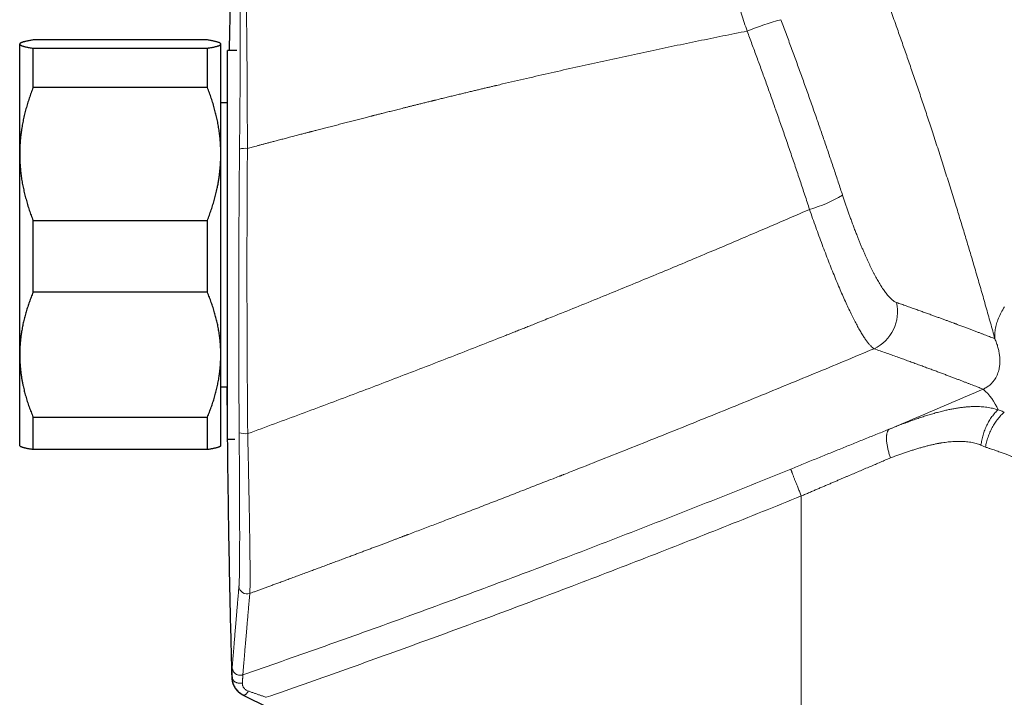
# Model space of a CAD drawing. Header units: millimetres. Extents: x 8 to 932, y 12 to 523.
# Tile 49 of 53: x 660 to 734, y 438 to 489. Entities that reach past the tile are written whole.
import ezdxf

# ---------------------------------------------------------------- set-up
doc = ezdxf.new("R2010")
doc.units = ezdxf.units.MM

msp = doc.modelspace()

# ---------------------------------------------------------------- linework, layer by layer
at = {"color": 7, "linetype": 'Continuous', "lineweight": 30}
for p, q in [((660.248, 486.938), (660.225, 486.915)), ((660.225, 486.892), (660.225, 486.915)), ((660.225, 478.688), (660.225, 486.892)), ((674.225, 487.199), (661.225, 487.199)), ((675.225, 486.915), (675.202, 486.938)), ((675.225, 486.892), (675.225, 486.915)), ((675.225, 478.688), (675.225, 486.892)), ((661.225, 483.656), (661.225, 486.585)), ((661.225, 486.585), (674.225, 486.585)), ((674.225, 483.656), (674.225, 486.585)), ((676.408, 486.415), (675.725, 486.415)), ((676.408, 486.415), (675.725, 486.415)), ((675.725, 463.984), (675.725, 486.415)), ((674.225, 483.656), (661.225, 483.656)), ((675.725, 482.515), (675.225, 482.515)), ((660.225, 463.711), (660.225, 478.688)), ((675.225, 463.711), (675.225, 478.688)), ((661.225, 468.372), (661.225, 473.72)), ((661.225, 473.72), (674.225, 473.72)), ((674.225, 468.372), (674.225, 473.72)), ((674.225, 468.372), (661.225, 468.372)), ((660.225, 456.915), (660.225, 463.711)), ((675.225, 456.915), (675.225, 463.711)), ((675.725, 457.415), (675.725, 463.984)), ((675.225, 461.315), (675.725, 461.315)), ((661.225, 459.049), (674.225, 459.049)), ((661.225, 456.631), (661.225, 459.049)), ((674.225, 456.631), (674.225, 459.049)), ((660.225, 456.915), (660.248, 456.892)), ((675.202, 456.892), (675.225, 456.915)), ((675.725, 457.415), (676.272, 457.415)), ((675.725, 457.415), (676.272, 457.415)), ((674.225, 456.631), (661.225, 456.631)), ((676.883, 438.319), (687.096, 433.293))]:
    msp.add_line(p, q, dxfattribs=at)
at = {"color": 252, "linetype": 'Continuous', "lineweight": 0}
for p, q in [((732.257, 456.82), (731.922, 456.969)), ((718.52, 453.171), (718.52, 428.804)), ((676.087, 439.608), (676.077, 439.612)), ((676.913, 438.308), (676.921, 438.305)), ((676.922, 438.305), (676.913, 438.308))]:
    msp.add_line(p, q, dxfattribs=at)
at = {"color": 252, "linetype": 'Continuous', "lineweight": 0, "flags": 128}
for points in [[(732.957, 464.906), (732.951, 465.003), (732.949, 465.101), (732.95, 465.2), (732.954, 465.299), (732.962, 465.4), (732.973, 465.5), (732.987, 465.602), (733.005, 465.704), (733.027, 465.806), (733.051, 465.91), (733.08, 466.013), (733.111, 466.118), (733.146, 466.222), (733.184, 466.327), (733.226, 466.433), (733.271, 466.539), (733.319, 466.645), (733.371, 466.752), (733.426, 466.858), (733.484, 466.966), (733.545, 467.073), (733.61, 467.181), (733.678, 467.288)], [(676.087, 439.608), (676.09, 439.575), (676.097, 439.541), (676.107, 439.509), (676.12, 439.477), (676.138, 439.445), (676.158, 439.415), (676.182, 439.387), (676.209, 439.359), (676.239, 439.334), (676.271, 439.31), (676.307, 439.288), (676.344, 439.268), (676.384, 439.25), (676.425, 439.235), (676.468, 439.222), (676.513, 439.211), (676.558, 439.203), (676.604, 439.198), (676.651, 439.195), (676.698, 439.195), (676.745, 439.197), (676.791, 439.202), (676.837, 439.21)], [(677.275, 438.614), (677.252, 438.577), (677.229, 438.542), (677.205, 438.508), (677.181, 438.477), (677.157, 438.447), (677.134, 438.42), (677.11, 438.395), (677.087, 438.373), (677.065, 438.354), (677.043, 438.337), (677.023, 438.323), (677.003, 438.313), (676.984, 438.305), (676.966, 438.3), (676.95, 438.299), (676.935, 438.3), (676.921, 438.305)]]:
    msp.add_lwpolyline(points, dxfattribs=at)
at = {"color": 252, "linetype": 'Continuous', "lineweight": 0}
for centre, radius, start, end in [((724.466, 462.515), 27.241, 105.91802, 111.50483), ((677.055, 477.597), 1.52, 84.17358, 106.57842), ((716.266, 484.62), 10.464, 285.91203, 300.63267), ((722.644, 466.922), 3.055, 295.17358, 12.9868), ((729.225, 457.895), 4.325, 23.22878, 48.67963), ((677.063, 459.43), 1.612, 253.141, 276.04622), ((677.181, 446.463), 0.6, 181.83312, 289.97814)]:
    msp.add_arc(centre, radius, start, end, dxfattribs=at)
for points, knots in [([(732.957, 464.906), (732.903, 465.103), (732.794, 465.496), (732.628, 466.092), (732.459, 466.691), (732.289, 467.294), (732.117, 467.897), (731.944, 468.5), (731.769, 469.103), (731.593, 469.71), (731.421, 470.298), (731.253, 470.868), (731.089, 471.419), (730.924, 471.972), (730.757, 472.528), (730.588, 473.087), (730.418, 473.649), (730.245, 474.214), (730.063, 474.806), (729.87, 475.426), (729.668, 476.074), (729.465, 476.722), (729.259, 477.371), (729.054, 478.017), (728.847, 478.66), (728.641, 479.3), (728.433, 479.94), (728.231, 480.555), (728.036, 481.146), (727.848, 481.714), (727.659, 482.281), (727.469, 482.847), (727.278, 483.413), (727.086, 483.978), (726.894, 484.543), (726.704, 485.096), (726.517, 485.636), (726.334, 486.164), (726.15, 486.691), (725.966, 487.216), (725.781, 487.74), (725.584, 488.294), (725.376, 488.877), (725.157, 489.49), (724.937, 490.097), (724.726, 490.677), (724.524, 491.23), (724.33, 491.758), (724.136, 492.283), (723.942, 492.805), (723.748, 493.324), (723.555, 493.839), (723.362, 494.351), (723.16, 494.883), (722.95, 495.432), (722.733, 495.998), (722.517, 496.558), (722.302, 497.111), (722.09, 497.655), (721.88, 498.189), (721.673, 498.713), (721.467, 499.232), (721.261, 499.748), (721.055, 500.261), (720.851, 500.768), (720.648, 501.266), (720.449, 501.756), (720.251, 502.238), (720.057, 502.712), (719.929, 503.02), (719.865, 503.175)], [0, 0, 0, 0, 0.015763, 0.031485, 0.047172, 0.062829, 0.078462, 0.093797, 0.10912, 0.124435, 0.139749, 0.153425, 0.167108, 0.180801, 0.194509, 0.208234, 0.221982, 0.235756, 0.249559, 0.265242, 0.280911, 0.296572, 0.312232, 0.327895, 0.343288, 0.358696, 0.374124, 0.389471, 0.403166, 0.41686, 0.430557, 0.444261, 0.457976, 0.471706, 0.485455, 0.499227, 0.5122, 0.525181, 0.538175, 0.551184, 0.564213, 0.577265, 0.592682, 0.608142, 0.62365, 0.638988, 0.652682, 0.666383, 0.680095, 0.693823, 0.707569, 0.72134, 0.735138, 0.748967, 0.764673, 0.780368, 0.79606, 0.811753, 0.827454, 0.842889, 0.858342, 0.87382, 0.88936, 0.905194, 0.921009, 0.936809, 0.952603, 0.968395, 0.984192, 1, 1, 1, 1]), ([(714.48, 487.86), (714.409, 488.073), (714.266, 488.498), (714.057, 489.131), (713.855, 489.756), (713.66, 490.371), (713.472, 490.972), (713.293, 491.558), (713.12, 492.136), (712.953, 492.707), (712.792, 493.271), (712.64, 493.821), (712.497, 494.352), (712.363, 494.865), (712.24, 495.356), (712.129, 495.82), (712.029, 496.258), (711.94, 496.674), (711.86, 497.072), (711.803, 497.381), (711.764, 497.611), (711.738, 497.77), (711.714, 497.924), (711.693, 498.073), (711.674, 498.218), (711.657, 498.357), (711.637, 498.539), (711.619, 498.756), (711.607, 498.996), (711.607, 499.214), (711.618, 499.407), (711.642, 499.573), (711.678, 499.711), (711.714, 499.775), (711.731, 499.808)], [0, 0, 0, 0, 0.036613, 0.073044, 0.109226, 0.145094, 0.180582, 0.21563, 0.250178, 0.286027, 0.321876, 0.357681, 0.3934, 0.428989, 0.464405, 0.499609, 0.53341, 0.56766, 0.602322, 0.637355, 0.653195, 0.669097, 0.685057, 0.701071, 0.717135, 0.733244, 0.749394, 0.782853, 0.817212, 0.852405, 0.888359, 0.924998, 0.96224, 1, 1, 1, 1]), ([(676.627, 490.573), (676.628, 490.56), (676.632, 490.535), (676.636, 490.485), (676.641, 490.425), (676.645, 490.355), (676.649, 490.275), (676.652, 490.185), (676.656, 490.082), (676.659, 489.966), (676.662, 489.834), (676.665, 489.692), (676.668, 489.538), (676.67, 489.37), (676.672, 489.188), (676.674, 488.99), (676.676, 488.781), (676.677, 488.561), (676.678, 488.329), (676.678, 488.151), (676.679, 488.033), (676.679, 487.989), (676.679, 487.953), (676.679, 487.926), (676.679, 487.898), (676.679, 487.869), (676.679, 487.82), (676.679, 487.748), (676.679, 487.655), (676.679, 487.558), (676.679, 487.457), (676.679, 487.348), (676.679, 487.229), (676.679, 487.097), (676.678, 486.953), (676.678, 486.799), (676.678, 486.635), (676.677, 486.461), (676.677, 486.28), (676.676, 486.092), (676.675, 485.898), (676.674, 485.694), (676.673, 485.479), (676.672, 485.259), (676.671, 485.035), (676.669, 484.805), (676.668, 484.594), (676.667, 484.403), (676.666, 484.28), (676.666, 484.198), (676.665, 484.16), (676.665, 484.121), (676.665, 484.082), (676.664, 484.043), (676.664, 484.008), (676.663, 483.862), (676.661, 483.605), (676.659, 483.231), (676.656, 482.856), (676.653, 482.48), (676.65, 482.101), (676.646, 481.717), (676.643, 481.329), (676.639, 480.945), (676.636, 480.565), (676.632, 480.191), (676.629, 479.814), (676.625, 479.435), (676.623, 479.18), (676.621, 479.053)], [0, 0, 0, 0, 0.020155, 0.040269, 0.060348, 0.080397, 0.100421, 0.120424, 0.14041, 0.162379, 0.184336, 0.206286, 0.228231, 0.250175, 0.273452, 0.296733, 0.320024, 0.343326, 0.366643, 0.389977, 0.394907, 0.399839, 0.402311, 0.404793, 0.40736, 0.410011, 0.412747, 0.420708, 0.429311, 0.437536, 0.446274, 0.455525, 0.465292, 0.476419, 0.488148, 0.500483, 0.513411, 0.526921, 0.541012, 0.554829, 0.569163, 0.584013, 0.59938, 0.615263, 0.630555, 0.646298, 0.662494, 0.673431, 0.684566, 0.687093, 0.68963, 0.692177, 0.694734, 0.697301, 0.699878, 0.701631, 0.725772, 0.749911, 0.77319, 0.796473, 0.819766, 0.843068, 0.866385, 0.889717, 0.911732, 0.933766, 0.95582, 0.977897, 1, 1, 1, 1]), ([(677.059, 491.132), (677.062, 491.11), (677.067, 491.068), (677.076, 490.971), (677.084, 490.851), (677.092, 490.705), (677.1, 490.534), (677.107, 490.34), (677.114, 490.123), (677.121, 489.882), (677.127, 489.62), (677.133, 489.335), (677.139, 489.03), (677.144, 488.703), (677.15, 488.357), (677.155, 487.991), (677.16, 487.606), (677.164, 487.202), (677.168, 486.782), (677.172, 486.346), (677.176, 485.896), (677.18, 485.433), (677.183, 484.957), (677.186, 484.47), (677.189, 483.971), (677.192, 483.438), (677.195, 482.869), (677.198, 482.264), (677.201, 481.649), (677.203, 481.024), (677.205, 480.392), (677.207, 479.754), (677.209, 479.324), (677.209, 479.109)], [0, 0, 0, 0, 0.0315372, 0.0629809, 0.0943504, 0.1256624, 0.1569316, 0.1881706, 0.2193906, 0.2506012, 0.2818109, 0.3130274, 0.3442575, 0.3755079, 0.4067849, 0.4380954, 0.4694462, 0.5008451, 0.5322267, 0.5635311, 0.5947736, 0.625968, 0.6571264, 0.6882598, 0.7193777, 0.750489, 0.7860459, 0.8216154, 0.8572074, 0.8928318, 0.9284984, 0.9642175, 1, 1, 1, 1]), ([(716.995, 488.712), (717.125, 488.365), (717.386, 487.671), (717.771, 486.628), (718.154, 485.583), (718.532, 484.538), (718.907, 483.492), (719.278, 482.444), (719.635, 481.425), (719.979, 480.434), (720.309, 479.471), (720.636, 478.508), (720.96, 477.544), (721.281, 476.58), (721.492, 475.937), (721.597, 475.615)], [0, 0, 0, 0, 0.080053, 0.160076, 0.240074, 0.320053, 0.400021, 0.479982, 0.559944, 0.633247, 0.70656, 0.779887, 0.853233, 0.926602, 1, 1, 1, 1]), ([(677.209, 479.109), (677.268, 479.124), (677.388, 479.156), (677.575, 479.206), (677.774, 479.258), (677.984, 479.314), (678.205, 479.372), (678.436, 479.433), (678.677, 479.496), (678.929, 479.563), (679.152, 479.622), (679.345, 479.672), (679.51, 479.716), (679.682, 479.761), (679.859, 479.807), (680.03, 479.852), (680.194, 479.896), (680.371, 479.942), (680.558, 479.991), (680.753, 480.042), (680.936, 480.09), (681.108, 480.135), (681.269, 480.177), (681.418, 480.216), (681.554, 480.251), (681.678, 480.284), (681.772, 480.308), (681.846, 480.327), (681.906, 480.343), (681.973, 480.361), (682.043, 480.379), (682.181, 480.415), (682.425, 480.478), (682.777, 480.57), (683.171, 480.672), (683.57, 480.775), (683.972, 480.879), (684.377, 480.983), (684.792, 481.09), (685.198, 481.194), (685.596, 481.296), (685.969, 481.391), (686.266, 481.467), (686.437, 481.511), (686.495, 481.526), (686.507, 481.529), (686.542, 481.538), (686.605, 481.554), (686.698, 481.577), (686.805, 481.604), (686.924, 481.634), (687.056, 481.668), (687.198, 481.704), (687.349, 481.742), (687.51, 481.783), (687.682, 481.826), (687.865, 481.873), (688.054, 481.92), (688.247, 481.969), (688.443, 482.018), (688.649, 482.07), (688.865, 482.124), (689.089, 482.18), (689.321, 482.238), (689.56, 482.297), (689.809, 482.359), (690.078, 482.426), (690.368, 482.498), (690.667, 482.572), (690.884, 482.625), (691.017, 482.658), (691.074, 482.672), (691.126, 482.685), (691.271, 482.72), (691.506, 482.778), (691.85, 482.862), (692.203, 482.948), (692.564, 483.036), (692.916, 483.121), (693.257, 483.204), (693.589, 483.284), (693.911, 483.361), (694.221, 483.435), (694.519, 483.506), (694.806, 483.574), (695.083, 483.64), (695.35, 483.703), (695.536, 483.747), (695.642, 483.772), (695.675, 483.78), (695.707, 483.788), (695.74, 483.795), (695.773, 483.803), (695.942, 483.843), (696.694, 484.019), (698.047, 484.334), (699.869, 484.751), (701.71, 485.165), (703.552, 485.574), (705.394, 485.975), (707.226, 486.368), (709.047, 486.753), (710.858, 487.128), (712.669, 487.498), (713.876, 487.74), (714.48, 487.86)], [0, 0, 0, 0, 0.004728, 0.009773, 0.015132, 0.020807, 0.026798, 0.032988, 0.039483, 0.046282, 0.053386, 0.057581, 0.061876, 0.066735, 0.071519, 0.076132, 0.080572, 0.084839, 0.090425, 0.095685, 0.10062, 0.105228, 0.109585, 0.113604, 0.117286, 0.12063, 0.123636, 0.124851, 0.126609, 0.128467, 0.130335, 0.132213, 0.139686, 0.150035, 0.160662, 0.171565, 0.182232, 0.193151, 0.204322, 0.215745, 0.226007, 0.236464, 0.245827, 0.249995, 0.250296, 0.250533, 0.250969, 0.253124, 0.25563, 0.258486, 0.261692, 0.265249, 0.269156, 0.273161, 0.277478, 0.282105, 0.287045, 0.292296, 0.297328, 0.302617, 0.308162, 0.313963, 0.320021, 0.326219, 0.332665, 0.339359, 0.346299, 0.354365, 0.362742, 0.37037, 0.371897, 0.373432, 0.374977, 0.376104, 0.385104, 0.393907, 0.403868, 0.413565, 0.422998, 0.432167, 0.441072, 0.449712, 0.458089, 0.466041, 0.47374, 0.481185, 0.488377, 0.495217, 0.496094, 0.496967, 0.497836, 0.498701, 0.499562, 0.500538, 0.512306, 0.560058, 0.609377, 0.658683, 0.707978, 0.757261, 0.806533, 0.854915, 0.903286, 0.951648, 1, 1, 1, 1]), ([(719.134, 474.556), (719.018, 474.912), (718.785, 475.625), (718.43, 476.693), (718.072, 477.761), (717.71, 478.828), (717.344, 479.895), (716.975, 480.96), (716.612, 481.995), (716.256, 483), (715.907, 483.974), (715.555, 484.947), (715.2, 485.919), (714.842, 486.891), (714.601, 487.537), (714.48, 487.86)], [0, 0, 0, 0, 0.080075, 0.160115, 0.240127, 0.320116, 0.400089, 0.480051, 0.56001, 0.633308, 0.706613, 0.77993, 0.853263, 0.926618, 1, 1, 1, 1]), ([(676.621, 479.053), (676.618, 478.685), (676.611, 477.947), (676.601, 476.841), (676.593, 475.734), (676.585, 474.628), (676.579, 473.521), (676.574, 472.436), (676.57, 471.371), (676.566, 470.328), (676.564, 469.285), (676.562, 468.241), (676.562, 467.198), (676.562, 466.155), (676.563, 465.112), (676.565, 464.069), (676.568, 463.026), (676.572, 461.989), (676.576, 460.958), (676.582, 459.934), (676.588, 458.91), (676.593, 458.228), (676.595, 457.887)], [0, 0, 0, 0, 0.05243, 0.104807, 0.157135, 0.209423, 0.261675, 0.313898, 0.363116, 0.41232, 0.461513, 0.510702, 0.559892, 0.609089, 0.658297, 0.707522, 0.75677, 0.806045, 0.854473, 0.902938, 0.951445, 1, 1, 1, 1]), ([(677.209, 479.109), (677.207, 478.738), (677.201, 477.997), (677.195, 476.884), (677.189, 475.772), (677.185, 474.659), (677.181, 473.546), (677.178, 472.455), (677.177, 471.385), (677.176, 470.336), (677.176, 469.287), (677.177, 468.238), (677.179, 467.189), (677.182, 466.14), (677.185, 465.091), (677.189, 464.042), (677.195, 462.993), (677.201, 461.951), (677.207, 460.915), (677.215, 459.885), (677.223, 458.855), (677.229, 458.169), (677.232, 457.826)], [0, 0, 0, 0, 0.052428, 0.104802, 0.157129, 0.209414, 0.261665, 0.313887, 0.363104, 0.412307, 0.4615, 0.510689, 0.55988, 0.609077, 0.658285, 0.707512, 0.75676, 0.806037, 0.854467, 0.902934, 0.951443, 1, 1, 1, 1]), ([(721.597, 475.615), (721.63, 475.517), (721.695, 475.32), (721.793, 475.027), (721.893, 474.736), (721.993, 474.447), (722.095, 474.16), (722.203, 473.86), (722.317, 473.547), (722.438, 473.224), (722.56, 472.905), (722.676, 472.607), (722.786, 472.331), (722.89, 472.074), (722.994, 471.823), (723.098, 471.578), (723.201, 471.337), (723.303, 471.106), (723.402, 470.884), (723.499, 470.673), (723.596, 470.468), (723.692, 470.269), (723.789, 470.072), (723.887, 469.878), (723.986, 469.688), (724.084, 469.506), (724.181, 469.33), (724.277, 469.162), (724.377, 468.994), (724.48, 468.825), (724.588, 468.66), (724.693, 468.505), (724.797, 468.361), (724.899, 468.228), (725, 468.106), (725.097, 467.997), (725.193, 467.9), (725.285, 467.816), (725.374, 467.745), (725.459, 467.686), (725.542, 467.64), (725.594, 467.619), (725.621, 467.609)], [0, 0, 0, 0, 0.023421, 0.04682, 0.070222, 0.093649, 0.117125, 0.14054, 0.168027, 0.195494, 0.222978, 0.250517, 0.273894, 0.297221, 0.32052, 0.343814, 0.367126, 0.390571, 0.412679, 0.434742, 0.456779, 0.478812, 0.500859, 0.524194, 0.54751, 0.570832, 0.594181, 0.617583, 0.640859, 0.668163, 0.695477, 0.722839, 0.750287, 0.778129, 0.805958, 0.833813, 0.861731, 0.889756, 0.917287, 0.944814, 0.972373, 1, 1, 1, 1]), ([(677.232, 457.826), (677.898, 458.07), (679.224, 458.557), (681.2, 459.289), (683.156, 460.019), (685.09, 460.747), (687.002, 461.473), (688.894, 462.196), (690.78, 462.922), (692.661, 463.653), (694.537, 464.386), (695.895, 464.922), (696.743, 465.258), (697.089, 465.395), (697.434, 465.532), (697.779, 465.669), (698.13, 465.809), (698.497, 465.955), (699.109, 466.2), (699.954, 466.539), (701.275, 467.07), (702.833, 467.701), (704.624, 468.431), (706.389, 469.157), (708.128, 469.876), (709.84, 470.59), (711.495, 471.285), (713.094, 471.961), (714.637, 472.617), (716.157, 473.268), (717.654, 473.913), (718.643, 474.343), (719.134, 474.556)], [0, 0, 0, 0, 0.04711, 0.093769, 0.139974, 0.185726, 0.231023, 0.275865, 0.32025, 0.365342, 0.409952, 0.454077, 0.462343, 0.470592, 0.478824, 0.487039, 0.495236, 0.503931, 0.513319, 0.539006, 0.5645, 0.607943, 0.650813, 0.693109, 0.73483, 0.775976, 0.816544, 0.854265, 0.891472, 0.928164, 0.96434, 1, 1, 1, 1]), ([(719.134, 474.556), (719.212, 474.332), (719.367, 473.885), (719.603, 473.223), (719.84, 472.57), (720.077, 471.93), (720.314, 471.302), (720.55, 470.69), (720.785, 470.095), (721.018, 469.518), (721.248, 468.963), (721.475, 468.43), (721.698, 467.921), (721.917, 467.439), (722.129, 466.986), (722.335, 466.563), (722.533, 466.173), (722.724, 465.814), (722.908, 465.488), (723.083, 465.194), (723.25, 464.935), (723.407, 464.709), (723.556, 464.517), (723.696, 464.36), (723.826, 464.236), (723.904, 464.184), (723.943, 464.158)], [0, 0, 0, 0, 0.041826, 0.083626, 0.125414, 0.167201, 0.208994, 0.250798, 0.292617, 0.334455, 0.376319, 0.418217, 0.46016, 0.502165, 0.544104, 0.585863, 0.62748, 0.668986, 0.710412, 0.751782, 0.79312, 0.834446, 0.875778, 0.917136, 0.958537, 1, 1, 1, 1]), ([(725.621, 467.609), (725.744, 467.565), (725.991, 467.479), (726.351, 467.351), (726.703, 467.227), (727.045, 467.105), (727.378, 466.986), (727.702, 466.869), (728.018, 466.755), (728.313, 466.648), (728.588, 466.548), (728.844, 466.455), (729.094, 466.363), (729.327, 466.277), (729.545, 466.197), (729.741, 466.124), (729.874, 466.075), (729.946, 466.048), (729.969, 466.04), (729.992, 466.031), (730.014, 466.023), (730.036, 466.014), (730.151, 465.972), (730.354, 465.896), (730.638, 465.79), (730.91, 465.688), (731.171, 465.589), (731.421, 465.495), (731.66, 465.404), (731.882, 465.319), (732.089, 465.24), (732.28, 465.167), (732.463, 465.097), (732.636, 465.03), (732.802, 464.966), (732.905, 464.926), (732.957, 464.906)], [0, 0, 0, 0, 0.035927, 0.071711, 0.107352, 0.142852, 0.178212, 0.213431, 0.248512, 0.283456, 0.314092, 0.344624, 0.37505, 0.405372, 0.43197, 0.458488, 0.481758, 0.4848, 0.487842, 0.490882, 0.493922, 0.496961, 0.499998, 0.540755, 0.581375, 0.621861, 0.662213, 0.702432, 0.742521, 0.782481, 0.818998, 0.855408, 0.891712, 0.927911, 0.964007, 1, 1, 1, 1]), ([(732.081, 461.143), (732.128, 461.165), (732.23, 461.212), (732.354, 461.286), (732.471, 461.364), (732.578, 461.448), (732.677, 461.537), (732.768, 461.631), (732.851, 461.729), (732.942, 461.853), (733.034, 462.002), (733.122, 462.177), (733.192, 462.36), (733.248, 462.548), (733.295, 462.77), (733.326, 463.028), (733.334, 463.324), (733.314, 463.627), (733.268, 463.939), (733.193, 464.257), (733.095, 464.577), (733.002, 464.798), (732.957, 464.906)], [0, 0, 0, 0, 0.0123167, 0.0267492, 0.0439931, 0.0641737, 0.0871445, 0.1126282, 0.1402802, 0.1697191, 0.2196688, 0.2724823, 0.3275343, 0.3841797, 0.4417605, 0.5247118, 0.607786, 0.6901395, 0.7710428, 0.85026, 0.9269076, 1, 1, 1, 1]), ([(677.386, 445.899), (677.464, 445.928), (677.625, 445.987), (677.872, 446.077), (678.128, 446.171), (678.395, 446.269), (678.672, 446.37), (678.959, 446.476), (679.256, 446.585), (679.569, 446.7), (679.897, 446.821), (680.241, 446.948), (680.596, 447.079), (680.963, 447.214), (681.34, 447.354), (681.707, 447.49), (682.062, 447.621), (682.405, 447.749), (682.756, 447.879), (683.057, 447.991), (683.309, 448.085), (683.507, 448.159), (683.708, 448.233), (683.905, 448.307), (684.099, 448.379), (684.339, 448.469), (684.623, 448.575), (684.949, 448.697), (685.265, 448.815), (685.573, 448.931), (685.871, 449.042), (686.168, 449.154), (686.464, 449.265), (686.759, 449.376), (687.042, 449.483), (687.314, 449.585), (687.576, 449.684), (687.827, 449.779), (688.069, 449.87), (688.302, 449.958), (688.526, 450.043), (688.694, 450.107), (688.811, 450.151), (688.878, 450.176), (688.945, 450.202), (689.01, 450.226), (689.076, 450.251), (689.148, 450.279), (689.357, 450.358), (689.705, 450.49), (690.19, 450.674), (690.685, 450.862), (691.189, 451.055), (691.713, 451.255), (692.259, 451.463), (692.825, 451.68), (693.402, 451.902), (693.99, 452.127), (694.588, 452.358), (695.185, 452.588), (695.781, 452.818), (696.375, 453.048), (696.978, 453.282), (697.591, 453.52), (698.199, 453.757), (698.802, 453.992), (699.4, 454.225), (699.952, 454.441), (700.325, 454.587), (700.516, 454.662), (700.576, 454.686), (700.636, 454.709), (700.696, 454.733), (700.754, 454.756), (700.975, 454.842), (701.916, 455.212), (703.603, 455.877), (705.869, 456.777), (708.158, 457.691), (710.443, 458.61), (712.725, 459.533), (714.991, 460.456), (717.241, 461.378), (719.477, 462.299), (721.711, 463.225), (723.199, 463.847), (723.943, 464.158)], [0, 0, 0, 0, 0.005025, 0.010266, 0.015725, 0.0214, 0.027292, 0.033401, 0.039726, 0.046268, 0.053355, 0.060679, 0.068241, 0.076042, 0.08408, 0.092356, 0.099491, 0.106795, 0.114266, 0.121906, 0.12604, 0.130365, 0.13463, 0.138834, 0.142977, 0.147059, 0.154198, 0.161143, 0.167894, 0.174451, 0.180815, 0.186985, 0.193495, 0.199774, 0.205823, 0.211641, 0.217228, 0.222585, 0.227711, 0.232734, 0.237515, 0.242052, 0.243525, 0.24497, 0.246388, 0.247779, 0.249141, 0.25063, 0.252397, 0.262557, 0.272925, 0.2835, 0.294283, 0.305273, 0.317155, 0.329271, 0.341619, 0.354202, 0.367017, 0.380066, 0.392582, 0.405307, 0.418238, 0.431377, 0.444724, 0.457368, 0.470193, 0.483198, 0.492928, 0.49421, 0.495493, 0.496778, 0.498064, 0.499352, 0.500547, 0.512301, 0.560005, 0.609283, 0.658559, 0.707834, 0.757098, 0.806318, 0.85469, 0.903094, 0.951531, 1, 1, 1, 1]), ([(723.943, 464.158), (724.093, 464.105), (724.393, 463.999), (724.828, 463.845), (725.252, 463.694), (725.664, 463.546), (726.062, 463.403), (726.447, 463.264), (726.817, 463.129), (727.176, 462.998), (727.527, 462.87), (727.868, 462.744), (728.199, 462.621), (728.519, 462.502), (728.827, 462.388), (729.123, 462.277), (729.408, 462.17), (729.68, 462.067), (729.941, 461.968), (730.189, 461.873), (730.426, 461.783), (730.651, 461.696), (730.864, 461.614), (731.065, 461.537), (731.261, 461.461), (731.45, 461.388), (731.63, 461.318), (731.795, 461.254), (731.947, 461.195), (732.036, 461.16), (732.081, 461.143)], [0, 0, 0, 0, 0.035177, 0.07034, 0.10549, 0.140629, 0.175758, 0.210249, 0.244733, 0.27921, 0.313681, 0.34885, 0.384016, 0.419178, 0.454339, 0.489499, 0.52466, 0.559823, 0.594989, 0.630159, 0.665335, 0.700517, 0.735706, 0.770905, 0.806114, 0.844857, 0.883616, 0.922391, 0.961185, 1, 1, 1, 1]), ([(725.101, 458.165), (725.878, 458.493), (727.432, 459.149), (729.759, 460.142), (731.307, 460.809), (732.081, 461.143)], [0, 0, 0, 0, 0.333306, 0.666636, 1, 1, 1, 1]), ([(725.101, 458.165), (725.23, 458.217), (725.488, 458.32), (725.874, 458.47), (726.261, 458.618), (726.648, 458.76), (727.034, 458.898), (727.413, 459.028), (727.785, 459.148), (728.148, 459.26), (728.51, 459.365), (728.872, 459.461), (729.209, 459.544), (729.523, 459.614), (729.815, 459.673), (730.106, 459.724), (730.396, 459.768), (730.685, 459.803), (730.973, 459.828), (731.238, 459.842), (731.482, 459.847), (731.704, 459.844), (731.925, 459.834), (732.144, 459.816), (732.361, 459.79), (732.574, 459.756), (732.785, 459.713), (732.994, 459.663), (733.131, 459.621), (733.199, 459.601)], [0, 0, 0, 0, 0.043391, 0.087091, 0.131082, 0.175347, 0.219874, 0.264655, 0.307104, 0.349774, 0.392668, 0.435792, 0.479158, 0.514608, 0.550341, 0.586342, 0.622599, 0.659104, 0.695853, 0.732849, 0.76203, 0.791372, 0.820883, 0.850571, 0.880451, 0.909997, 0.939758, 0.969752, 1, 1, 1, 1]), ([(733.199, 459.601), (733.16, 459.564), (733.08, 459.489), (732.964, 459.366), (732.851, 459.233), (732.742, 459.092), (732.637, 458.942), (732.538, 458.784), (732.444, 458.619), (732.356, 458.448), (732.275, 458.272), (732.201, 458.091), (732.135, 457.906), (732.076, 457.72), (732.025, 457.532), (731.983, 457.343), (731.948, 457.156), (731.931, 457.031), (731.922, 456.969)], [0, 0, 0, 0, 0.060594, 0.121929, 0.183915, 0.246453, 0.30944, 0.372769, 0.436327, 0.5, 0.563673, 0.627231, 0.69056, 0.753547, 0.816085, 0.878071, 0.939406, 1, 1, 1, 1]), ([(733.661, 459.427), (733.619, 459.389), (733.535, 459.314), (733.413, 459.19), (733.293, 459.057), (733.176, 458.916), (733.064, 458.767), (732.957, 458.61), (732.855, 458.447), (732.759, 458.277), (732.67, 458.103), (732.587, 457.925), (732.513, 457.743), (732.445, 457.559), (732.386, 457.374), (732.335, 457.188), (732.291, 457.004), (732.268, 456.881), (732.257, 456.82)], [0, 0, 0, 0, 0.0606749, 0.1220607, 0.1840692, 0.2466065, 0.3095733, 0.3728661, 0.4363781, 0.5000002, 0.5636224, 0.6271344, 0.6904271, 0.7533938, 0.815931, 0.8779395, 0.9393252, 1, 1, 1, 1]), ([(733.199, 459.601), (733.251, 459.584), (733.354, 459.549), (733.508, 459.491), (733.61, 459.448), (733.661, 459.427)], [0, 0, 0, 0, 0.329433, 0.662761, 1, 1, 1, 1]), ([(676.595, 457.887), (676.596, 457.757), (676.598, 457.499), (676.6, 457.113), (676.603, 456.73), (676.606, 456.349), (676.608, 455.97), (676.61, 455.602), (676.613, 455.244), (676.615, 454.896), (676.617, 454.552), (676.619, 454.211), (676.62, 453.86), (676.622, 453.571), (676.623, 453.392), (676.623, 453.337), (676.623, 453.335), (676.623, 453.334), (676.623, 453.332), (676.623, 453.328), (676.623, 453.316), (676.623, 453.296), (676.623, 453.265), (676.624, 453.224), (676.624, 453.174), (676.624, 453.115), (676.624, 453.047), (676.625, 452.97), (676.625, 452.885), (676.625, 452.79), (676.626, 452.688), (676.626, 452.578), (676.627, 452.46), (676.627, 452.335), (676.628, 452.2), (676.628, 452.058), (676.629, 451.907), (676.629, 451.749), (676.63, 451.584), (676.63, 451.45), (676.63, 451.354), (676.63, 451.305), (676.63, 451.266), (676.63, 451.234), (676.63, 451.202), (676.631, 451.131), (676.631, 451.002), (676.631, 450.816), (676.631, 450.614), (676.632, 450.432), (676.632, 450.272), (676.632, 450.133), (676.632, 449.994), (676.632, 449.857), (676.631, 449.72), (676.631, 449.586), (676.631, 449.421), (676.63, 449.227), (676.63, 449.008), (676.629, 448.791), (676.627, 448.577), (676.626, 448.368), (676.624, 448.167), (676.623, 447.976), (676.621, 447.79), (676.618, 447.611), (676.615, 447.44), (676.613, 447.28), (676.609, 447.131), (676.606, 446.994), (676.602, 446.87), (676.598, 446.761), (676.594, 446.665), (676.59, 446.579), (676.585, 446.505), (676.582, 446.464), (676.581, 446.444)], [0, 0, 0, 0, 0.023425, 0.046828, 0.070211, 0.093576, 0.116924, 0.140257, 0.162246, 0.184226, 0.206198, 0.228164, 0.250127, 0.27467, 0.285469, 0.285786, 0.285813, 0.285862, 0.285962, 0.286186, 0.286728, 0.288208, 0.290311, 0.293036, 0.296383, 0.300353, 0.304946, 0.310161, 0.315999, 0.322459, 0.329544, 0.337108, 0.345274, 0.354043, 0.363414, 0.373576, 0.384365, 0.395781, 0.407827, 0.420503, 0.42531, 0.429212, 0.431591, 0.433976, 0.436367, 0.438764, 0.450143, 0.46575, 0.481603, 0.497705, 0.509026, 0.520449, 0.531976, 0.543605, 0.555337, 0.567172, 0.578657, 0.599228, 0.619781, 0.640317, 0.662304, 0.684276, 0.706236, 0.728185, 0.750126, 0.773392, 0.796656, 0.819921, 0.843193, 0.866474, 0.889772, 0.911757, 0.933767, 0.955806, 0.977882, 1, 1, 1, 1]), ([(677.232, 457.826), (677.237, 457.62), (677.246, 457.209), (677.259, 456.597), (677.272, 455.991), (677.284, 455.391), (677.296, 454.8), (677.308, 454.218), (677.319, 453.669), (677.329, 453.154), (677.338, 452.671), (677.346, 452.199), (677.355, 451.736), (677.362, 451.285), (677.37, 450.845), (677.376, 450.418), (677.383, 450.004), (677.388, 449.605), (677.393, 449.223), (677.398, 448.858), (677.401, 448.51), (677.404, 448.18), (677.406, 447.869), (677.408, 447.577), (677.409, 447.305), (677.409, 447.053), (677.408, 446.822), (677.406, 446.611), (677.404, 446.423), (677.401, 446.256), (677.396, 446.113), (677.392, 445.991), (677.388, 445.93), (677.386, 445.899)], [0, 0, 0, 0, 0.035732, 0.071417, 0.107064, 0.142679, 0.178271, 0.213846, 0.249415, 0.28054, 0.311675, 0.342827, 0.374007, 0.405224, 0.436491, 0.467822, 0.49923, 0.530656, 0.562032, 0.593365, 0.624662, 0.655928, 0.687169, 0.718392, 0.749604, 0.780811, 0.812022, 0.843246, 0.874495, 0.905779, 0.937114, 0.968515, 1, 1, 1, 1]), ([(717.738, 455.183), (717.897, 455.248), (718.214, 455.377), (718.688, 455.57), (719.161, 455.762), (719.631, 455.953), (720.097, 456.142), (720.558, 456.329), (721.014, 456.514), (721.469, 456.698), (721.925, 456.883), (722.382, 457.068), (722.84, 457.253), (723.296, 457.437), (723.751, 457.621), (724.203, 457.803), (724.654, 457.985), (724.952, 458.105), (725.101, 458.165)], [0, 0, 0, 0, 0.063626, 0.127011, 0.19018, 0.253161, 0.315977, 0.377536, 0.438987, 0.500354, 0.56166, 0.624182, 0.686693, 0.74922, 0.811789, 0.874424, 0.937153, 1, 1, 1, 1]), ([(725.174, 456.014), (725.158, 456.061), (725.125, 456.157), (725.08, 456.301), (725.037, 456.447), (724.999, 456.594), (724.965, 456.74), (724.936, 456.884), (724.912, 457.025), (724.893, 457.162), (724.88, 457.294), (724.873, 457.419), (724.872, 457.537), (724.877, 457.647), (724.887, 457.747), (724.904, 457.838), (724.925, 457.919), (724.952, 457.989), (724.983, 458.049), (725.019, 458.098), (725.058, 458.138), (725.087, 458.156), (725.101, 458.165)], [0, 0, 0, 0, 0.046568, 0.094148, 0.142665, 0.192033, 0.242155, 0.292923, 0.344219, 0.395919, 0.447892, 0.500003, 0.552113, 0.604086, 0.655785, 0.707081, 0.757849, 0.80797, 0.857338, 0.905854, 0.953433, 1, 1, 1, 1]), ([(731.922, 456.969), (731.862, 456.991), (731.74, 457.036), (731.552, 457.091), (731.357, 457.139), (731.156, 457.178), (730.949, 457.209), (730.735, 457.23), (730.516, 457.244), (730.291, 457.249), (730.062, 457.245), (729.825, 457.234), (729.592, 457.215), (729.363, 457.19), (729.147, 457.16), (728.995, 457.136), (728.91, 457.122), (728.883, 457.117), (728.856, 457.112), (728.829, 457.108), (728.802, 457.103), (728.704, 457.085), (728.533, 457.051), (728.285, 456.997), (728.029, 456.936), (727.765, 456.869), (727.492, 456.794), (727.211, 456.712), (726.93, 456.626), (726.648, 456.537), (726.368, 456.444), (726.08, 456.345), (725.785, 456.24), (725.482, 456.13), (725.277, 456.053), (725.174, 456.014)], [0, 0, 0, 0, 0.031593, 0.063583, 0.096013, 0.128921, 0.162346, 0.196325, 0.230891, 0.265369, 0.300471, 0.336227, 0.372663, 0.405308, 0.438515, 0.468214, 0.472137, 0.476068, 0.480006, 0.483953, 0.487907, 0.491869, 0.526689, 0.562485, 0.599271, 0.637058, 0.675858, 0.715679, 0.756531, 0.794892, 0.834133, 0.874259, 0.915275, 0.957187, 1, 1, 1, 1]), ([(732.257, 456.82), (732.333, 456.795), (732.481, 456.745), (732.694, 456.673), (732.895, 456.604), (733.084, 456.538), (733.26, 456.475), (733.424, 456.416), (733.577, 456.36), (733.719, 456.308), (733.852, 456.258), (733.977, 456.21), (734.093, 456.166), (734.199, 456.125), (734.297, 456.087), (734.385, 456.052), (734.465, 456.02), (734.536, 455.992), (734.6, 455.967), (734.645, 455.949), (734.674, 455.938), (734.69, 455.931), (734.706, 455.925), (734.721, 455.919), (734.737, 455.913), (734.753, 455.906), (734.768, 455.9), (734.811, 455.883), (734.906, 455.845), (735.042, 455.79), (735.192, 455.73), (735.366, 455.658), (735.565, 455.576), (735.777, 455.487), (735.968, 455.406), (736.14, 455.333), (736.301, 455.263), (736.415, 455.214), (736.489, 455.182), (736.526, 455.165), (736.563, 455.149), (736.6, 455.133), (736.636, 455.118), (736.671, 455.102), (736.758, 455.064), (736.884, 455.009), (737.04, 454.94), (737.173, 454.881), (737.29, 454.828), (737.393, 454.782), (737.487, 454.739), (737.58, 454.697), (737.668, 454.656), (737.749, 454.619), (737.814, 454.589), (737.864, 454.565), (737.899, 454.548), (737.921, 454.538), (737.924, 454.537), (737.925, 454.536)], [0, 0, 0, 0, 0.0214572, 0.0420442, 0.061761, 0.0806075, 0.0985839, 0.1153922, 0.1313611, 0.1464906, 0.1607807, 0.1744682, 0.1872855, 0.1992326, 0.2103095, 0.2205162, 0.2296936, 0.2380317, 0.2455304, 0.2521899, 0.2540983, 0.2560043, 0.2579079, 0.259809, 0.2617077, 0.263604, 0.2654978, 0.2673893, 0.2792224, 0.3001139, 0.3185085, 0.3366592, 0.3684648, 0.3994947, 0.4265455, 0.4529799, 0.4787986, 0.504003, 0.5105662, 0.5171203, 0.5236652, 0.5302011, 0.5367278, 0.5432454, 0.549754, 0.585389, 0.6169784, 0.6483557, 0.6761946, 0.7038688, 0.7313804, 0.7587316, 0.7940163, 0.829039, 0.8638047, 0.8983186, 0.9325858, 0.9666116, 1, 1, 1, 1]), ([(725.174, 456.014), (725.052, 455.962), (724.804, 455.856), (724.427, 455.696), (724.041, 455.531), (723.646, 455.363), (723.242, 455.191), (722.83, 455.015), (722.415, 454.838), (722.064, 454.688), (721.777, 454.565), (721.548, 454.467), (721.309, 454.364), (721.059, 454.258), (720.798, 454.146), (720.528, 454.03), (720.255, 453.914), (719.98, 453.796), (719.705, 453.678), (719.421, 453.557), (719.128, 453.432), (718.827, 453.303), (718.623, 453.215), (718.52, 453.171)], [0, 0, 0, 0, 0.0572076, 0.1154605, 0.1747591, 0.2351037, 0.2964946, 0.3589322, 0.4224167, 0.4840289, 0.5168039, 0.5510576, 0.58679, 0.624001, 0.6626908, 0.7028593, 0.7445066, 0.7839824, 0.8247007, 0.8666616, 0.9098652, 0.9543113, 1, 1, 1, 1]), ([(676.87, 439.826), (677.832, 440.16), (679.757, 440.829), (682.64, 441.845), (685.519, 442.87), (688.395, 443.907), (691.266, 444.954), (694.134, 446.012), (696.998, 447.08), (699.903, 448.176), (702.849, 449.3), (705.836, 450.453), (708.819, 451.618), (711.797, 452.794), (714.771, 453.981), (716.749, 454.783), (717.738, 455.183)], [0, 0, 0, 0, 0.070001, 0.140002, 0.210003, 0.280003, 0.350004, 0.420004, 0.490004, 0.560004, 0.633337, 0.70667, 0.780002, 0.853335, 0.926668, 1, 1, 1, 1]), ([(717.738, 455.183), (717.739, 455.18), (717.74, 455.174), (717.746, 455.151), (717.757, 455.118), (717.773, 455.073), (717.792, 455.02), (717.814, 454.96), (717.838, 454.895), (717.865, 454.823), (717.895, 454.743), (717.929, 454.656), (717.965, 454.562), (718.004, 454.461), (718.046, 454.356), (718.089, 454.245), (718.134, 454.131), (718.181, 454.013), (718.232, 453.886), (718.287, 453.748), (718.345, 453.602), (718.404, 453.457), (718.462, 453.313), (718.501, 453.218), (718.52, 453.171)], [0, 0, 0, 0, 0.045925, 0.093035, 0.141251, 0.190477, 0.240604, 0.282979, 0.325813, 0.369024, 0.41252, 0.456209, 0.499995, 0.543781, 0.58747, 0.630967, 0.674178, 0.717013, 0.759389, 0.809517, 0.858745, 0.906962, 0.954073, 1, 1, 1, 1]), ([(678.609, 438.148), (679.551, 438.476), (681.434, 439.132), (684.253, 440.129), (687.068, 441.135), (689.878, 442.151), (692.684, 443.176), (695.485, 444.212), (698.282, 445.257), (701.118, 446.329), (703.994, 447.428), (706.909, 448.555), (709.82, 449.692), (712.725, 450.841), (715.625, 451.999), (717.555, 452.78), (718.52, 453.171)], [0, 0, 0, 0, 0.070138, 0.140251, 0.210341, 0.280408, 0.350454, 0.420478, 0.490483, 0.560468, 0.633767, 0.707047, 0.780309, 0.853555, 0.926785, 1, 1, 1, 1]), ([(676.581, 446.444), (676.57, 446.32), (676.549, 446.072), (676.518, 445.713), (676.488, 445.364), (676.46, 445.027), (676.432, 444.7), (676.405, 444.384), (676.379, 444.079), (676.354, 443.78), (676.33, 443.487), (676.306, 443.202), (676.283, 442.929), (676.261, 442.668), (676.241, 442.418), (676.221, 442.18), (676.202, 441.954), (676.185, 441.74), (676.168, 441.538), (676.153, 441.348), (676.138, 441.169), (676.125, 441.005), (676.113, 440.856), (676.102, 440.72), (676.091, 440.595), (676.082, 440.479), (676.076, 440.411), (676.074, 440.377)], [0, 0, 0, 0, 0.039248, 0.078487, 0.117716, 0.156936, 0.196149, 0.235355, 0.274555, 0.313749, 0.354805, 0.395856, 0.436905, 0.477951, 0.518995, 0.560039, 0.601084, 0.64213, 0.683177, 0.724228, 0.765283, 0.806342, 0.845061, 0.883785, 0.922516, 0.961254, 1, 1, 1, 1]), ([(676.87, 439.826), (676.873, 439.861), (676.879, 439.93), (676.888, 440.047), (676.899, 440.175), (676.91, 440.313), (676.923, 440.462), (676.936, 440.622), (676.95, 440.793), (676.966, 440.977), (676.982, 441.175), (677, 441.389), (677.019, 441.614), (677.039, 441.851), (677.06, 442.1), (677.082, 442.36), (677.105, 442.633), (677.129, 442.917), (677.155, 443.213), (677.181, 443.522), (677.208, 443.841), (677.236, 444.167), (677.264, 444.497), (677.293, 444.831), (677.323, 445.176), (677.354, 445.531), (677.375, 445.777), (677.386, 445.899)], [0, 0, 0, 0, 0.039227, 0.078445, 0.117656, 0.15686, 0.196058, 0.235252, 0.27444, 0.313625, 0.354674, 0.395719, 0.436764, 0.477808, 0.518853, 0.559899, 0.600947, 0.641998, 0.683054, 0.724114, 0.76518, 0.806253, 0.844986, 0.883726, 0.922475, 0.961232, 1, 1, 1, 1]), ([(676.074, 440.377), (676.074, 440.375), (676.073, 440.373), (676.073, 440.366), (676.073, 440.355), (676.073, 440.34), (676.073, 440.321), (676.073, 440.298), (676.074, 440.274), (676.074, 440.252), (676.074, 440.234), (676.074, 440.223), (676.075, 440.211), (676.075, 440.198), (676.075, 440.184), (676.075, 440.17), (676.076, 440.139), (676.077, 440.087), (676.078, 440.008), (676.08, 439.921), (676.082, 439.825), (676.084, 439.722), (676.086, 439.646), (676.087, 439.608)], [0, 0, 0, 0, 0.036149, 0.07735, 0.123576, 0.174804, 0.231019, 0.275409, 0.322479, 0.372234, 0.389595, 0.407261, 0.425234, 0.443514, 0.462102, 0.480999, 0.500205, 0.583068, 0.666012, 0.749104, 0.832417, 0.916023, 1, 1, 1, 1]), ([(676.87, 439.826), (676.85, 439.82), (676.81, 439.807), (676.746, 439.796), (676.678, 439.792), (676.608, 439.795), (676.536, 439.808), (676.465, 439.829), (676.396, 439.859), (676.331, 439.898), (676.272, 439.945), (676.219, 439.999), (676.174, 440.058), (676.137, 440.121), (676.109, 440.185), (676.09, 440.25), (676.077, 440.314), (676.075, 440.356), (676.074, 440.377)], [0, 0, 0, 0, 0.055087, 0.112817, 0.173024, 0.235462, 0.299808, 0.365663, 0.432564, 0.5, 0.567436, 0.634337, 0.700192, 0.764538, 0.826976, 0.887183, 0.944913, 1, 1, 1, 1]), ([(676.077, 439.612), (676.082, 439.547), (676.09, 439.416), (676.131, 439.22), (676.2, 439.03), (676.296, 438.849), (676.417, 438.683), (676.563, 438.537), (676.733, 438.416), (676.853, 438.344), (676.913, 438.308)], [0, 0, 0, 0, 0.124774, 0.250084, 0.375933, 0.501606, 0.626567, 0.750699, 0.874845, 1, 1, 1, 1]), ([(676.921, 438.305), (676.89, 438.321), (676.828, 438.354), (676.738, 438.411), (676.653, 438.473), (676.584, 438.532), (676.529, 438.585), (676.486, 438.628), (676.446, 438.673), (676.408, 438.72), (676.372, 438.768), (676.337, 438.817), (676.3, 438.875), (676.26, 438.944), (676.22, 439.027), (676.183, 439.114), (676.152, 439.206), (676.126, 439.302), (676.106, 439.402), (676.092, 439.505), (676.089, 439.574), (676.087, 439.608)], [0, 0, 0, 0, 0.060843, 0.122415, 0.184596, 0.247265, 0.283254, 0.31934, 0.355502, 0.391718, 0.42797, 0.464236, 0.500501, 0.554956, 0.61189, 0.671225, 0.732864, 0.796695, 0.862588, 0.930406, 1, 1, 1, 1]), ([(676.87, 439.826), (676.87, 439.823), (676.869, 439.818), (676.868, 439.799), (676.867, 439.773), (676.865, 439.739), (676.863, 439.698), (676.86, 439.646), (676.856, 439.582), (676.852, 439.504), (676.848, 439.416), (676.843, 439.318), (676.839, 439.246), (676.837, 439.21)], [0, 0, 0, 0, 0.084223, 0.167863, 0.251059, 0.333946, 0.416649, 0.499288, 0.598527, 0.698033, 0.797992, 0.898587, 1, 1, 1, 1]), ([(677.275, 438.614), (677.236, 438.629), (677.161, 438.659), (677.065, 438.722), (676.987, 438.793), (676.926, 438.871), (676.881, 438.954), (676.852, 439.04), (676.837, 439.126), (676.837, 439.182), (676.837, 439.21)], [0, 0, 0, 0, 0.137212, 0.266356, 0.390659, 0.512614, 0.633907, 0.755456, 0.877548, 1, 1, 1, 1]), ([(677.275, 438.614), (677.348, 438.589), (677.492, 438.538), (677.712, 438.461), (677.934, 438.384), (678.158, 438.306), (678.383, 438.227), (678.534, 438.174), (678.609, 438.148)], [0, 0, 0, 0, 0.16647, 0.332644, 0.498819, 0.665271, 0.832254, 1, 1, 1, 1]), ([(676.921, 438.305), (676.987, 438.273), (677.118, 438.209), (677.317, 438.11), (677.517, 438.012), (677.72, 437.912), (677.923, 437.812), (678.128, 437.711), (678.265, 437.643), (678.334, 437.61)], [0, 0, 0, 0, 0.1434477, 0.2863052, 0.4288216, 0.5712335, 0.7137639, 0.8566215, 1, 1, 1, 1])]:
    msp.add_open_spline(points, degree=3, knots=knots, dxfattribs=at)
at = {"color": 7, "linetype": 'Continuous', "lineweight": 30}
for points, knots in [([(676.04, 494.672), (676.015, 493.742), (675.962, 491.772), (675.898, 489.02), (675.863, 487.197), (675.847, 486.415)], [0, 0, 0, 0, 0.33783, 0.715722, 1, 1, 1, 1]), ([(661.225, 487.199), (661.181, 487.192), (661.093, 487.177), (660.965, 487.155), (660.84, 487.131), (660.72, 487.106), (660.618, 487.083), (660.532, 487.06), (660.459, 487.039), (660.398, 487.018), (660.347, 486.998), (660.305, 486.978), (660.272, 486.959), (660.246, 486.938), (660.228, 486.915), (660.226, 486.9), (660.225, 486.892)], [0, 0, 0, 0, 0.071735, 0.143469, 0.225601, 0.307744, 0.389874, 0.458872, 0.527878, 0.596875, 0.660241, 0.723623, 0.787005, 0.85037, 0.925185, 1, 1, 1, 1]), ([(660.225, 486.892), (660.225, 486.888), (660.226, 486.877), (660.237, 486.857), (660.262, 486.832), (660.301, 486.808), (660.353, 486.783), (660.418, 486.758), (660.495, 486.734), (660.585, 486.709), (660.688, 486.685), (660.803, 486.66), (660.933, 486.635), (661.072, 486.61), (661.174, 486.594), (661.225, 486.585)], [0, 0, 0, 0, 0.034083, 0.112691, 0.191333, 0.269977, 0.348587, 0.428233, 0.507908, 0.587587, 0.667237, 0.750413, 0.833614, 0.916819, 1, 1, 1, 1]), ([(675.225, 486.892), (675.225, 486.896), (675.224, 486.906), (675.215, 486.924), (675.196, 486.945), (675.167, 486.966), (675.128, 486.987), (675.077, 487.009), (675.012, 487.032), (674.931, 487.057), (674.838, 487.081), (674.735, 487.105), (674.623, 487.129), (674.5, 487.152), (674.368, 487.176), (674.273, 487.191), (674.225, 487.199)], [0, 0, 0, 0, 0.034083, 0.101348, 0.168645, 0.235953, 0.303252, 0.37052, 0.450427, 0.530351, 0.610261, 0.688184, 0.766138, 0.844106, 0.922069, 1, 1, 1, 1]), ([(674.225, 486.585), (674.257, 486.59), (674.32, 486.6), (674.422, 486.618), (674.53, 486.637), (674.642, 486.659), (674.745, 486.681), (674.835, 486.702), (674.912, 486.722), (674.978, 486.741), (675.04, 486.761), (675.095, 486.782), (675.142, 486.804), (675.179, 486.826), (675.205, 486.848), (675.222, 486.87), (675.224, 486.885), (675.225, 486.892)], [0, 0, 0, 0, 0.051217, 0.102435, 0.174578, 0.246739, 0.318897, 0.391038, 0.45329, 0.515548, 0.577799, 0.64795, 0.718111, 0.78826, 0.858836, 0.929425, 1, 1, 1, 1]), ([(661.225, 483.656), (661.175, 483.524), (661.075, 483.262), (660.937, 482.864), (660.809, 482.464), (660.692, 482.061), (660.587, 481.654), (660.494, 481.245), (660.415, 480.835), (660.352, 480.447), (660.304, 480.079), (660.269, 479.732), (660.244, 479.384), (660.228, 479.036), (660.226, 478.804), (660.225, 478.688)], [0, 0, 0, 0, 0.082024, 0.164071, 0.246115, 0.328134, 0.410672, 0.49321, 0.574831, 0.656452, 0.72514, 0.793862, 0.862594, 0.931314, 1, 1, 1, 1]), ([(675.225, 478.688), (675.225, 478.745), (675.224, 478.937), (675.213, 479.262), (675.187, 479.663), (675.148, 480.063), (675.096, 480.463), (675.03, 480.862), (674.953, 481.259), (674.864, 481.651), (674.762, 482.046), (674.647, 482.447), (674.517, 482.853), (674.378, 483.256), (674.276, 483.523), (674.225, 483.656)], [0, 0, 0, 0, 0.034083, 0.113223, 0.192397, 0.271573, 0.350714, 0.430546, 0.510378, 0.588808, 0.667237, 0.750413, 0.833614, 0.916819, 1, 1, 1, 1]), ([(660.225, 478.688), (660.225, 478.63), (660.226, 478.439), (660.237, 478.114), (660.262, 477.714), (660.302, 477.313), (660.354, 476.913), (660.42, 476.513), (660.498, 476.112), (660.59, 475.71), (660.694, 475.308), (660.81, 474.908), (660.937, 474.509), (661.075, 474.113), (661.175, 473.851), (661.225, 473.72)], [0, 0, 0, 0, 0.034083, 0.113155, 0.192244, 0.271316, 0.350997, 0.430695, 0.510379, 0.591744, 0.673124, 0.754492, 0.836323, 0.918166, 1, 1, 1, 1]), ([(674.225, 473.72), (674.275, 473.851), (674.375, 474.113), (674.513, 474.511), (674.641, 474.911), (674.758, 475.315), (674.863, 475.723), (674.949, 476.1), (675.018, 476.448), (675.072, 476.764), (675.119, 477.081), (675.157, 477.4), (675.187, 477.721), (675.209, 478.043), (675.222, 478.365), (675.224, 478.58), (675.225, 478.688)], [0, 0, 0, 0, 0.081977, 0.163963, 0.245937, 0.328357, 0.410791, 0.493208, 0.55628, 0.619367, 0.682454, 0.745524, 0.809134, 0.872763, 0.93639, 1, 1, 1, 1]), ([(661.225, 468.372), (661.176, 468.252), (661.079, 468.014), (660.945, 467.652), (660.82, 467.288), (660.706, 466.921), (660.602, 466.551), (660.51, 466.18), (660.431, 465.808), (660.367, 465.455), (660.318, 465.121), (660.281, 464.807), (660.252, 464.492), (660.234, 464.176), (660.226, 463.916), (660.225, 463.76), (660.225, 463.711)], [0, 0, 0, 0, 0.079536, 0.159092, 0.238645, 0.318177, 0.398178, 0.478178, 0.557348, 0.636517, 0.702909, 0.769332, 0.835764, 0.902185, 0.968576, 1, 1, 1, 1]), ([(675.225, 463.711), (675.225, 463.76), (675.224, 463.936), (675.214, 464.238), (675.188, 464.615), (675.149, 464.991), (675.097, 465.367), (675.032, 465.743), (674.954, 466.116), (674.865, 466.485), (674.763, 466.857), (674.648, 467.235), (674.518, 467.617), (674.378, 467.996), (674.276, 468.247), (674.225, 468.372)], [0, 0, 0, 0, 0.031425, 0.110773, 0.190157, 0.269542, 0.348893, 0.42894, 0.508988, 0.58762, 0.666253, 0.749675, 0.833122, 0.916573, 1, 1, 1, 1]), ([(660.225, 463.711), (660.226, 463.607), (660.228, 463.399), (660.242, 463.088), (660.265, 462.777), (660.297, 462.466), (660.336, 462.173), (660.38, 461.897), (660.427, 461.638), (660.489, 461.339), (660.568, 461.001), (660.671, 460.617), (660.789, 460.227), (660.922, 459.831), (661.067, 459.438), (661.172, 459.179), (661.225, 459.049)], [0, 0, 0, 0, 0.065449, 0.1309272, 0.1964161, 0.2618961, 0.3273466, 0.382405, 0.4374688, 0.4925277, 0.573552, 0.6545771, 0.7409158, 0.8272828, 0.9136547, 1, 1, 1, 1]), ([(674.225, 459.049), (674.275, 459.173), (674.375, 459.419), (674.513, 459.792), (674.641, 460.167), (674.758, 460.546), (674.863, 460.928), (674.956, 461.312), (675.035, 461.696), (675.098, 462.06), (675.146, 462.405), (675.181, 462.731), (675.206, 463.057), (675.222, 463.384), (675.224, 463.602), (675.225, 463.711)], [0, 0, 0, 0, 0.082024, 0.164071, 0.246115, 0.328134, 0.410672, 0.49321, 0.574831, 0.656452, 0.72514, 0.793862, 0.862594, 0.931314, 1, 1, 1, 1]), ([(675.68, 461.315), (675.681, 461.176), (675.686, 459.996), (675.706, 457.777), (675.739, 454.656), (675.784, 451.553), (675.837, 448.47), (675.899, 445.405), (675.967, 442.462), (676.019, 440.54), (676.044, 439.64)], [0, 0, 0, 0, 0.01924, 0.163215, 0.307195, 0.451175, 0.592583, 0.733987, 0.875385, 1, 1, 1, 1]), ([(661.225, 456.631), (661.181, 456.638), (661.093, 456.652), (660.977, 456.673), (660.872, 456.692), (660.779, 456.711), (660.693, 456.729), (660.617, 456.747), (660.552, 456.764), (660.495, 456.78), (660.443, 456.796), (660.393, 456.813), (660.347, 456.831), (660.305, 456.851), (660.273, 456.871), (660.254, 456.885), (660.248, 456.892), (660.248, 456.892)], [0, 0, 0, 0, 0.083948, 0.167929, 0.239983, 0.312037, 0.384192, 0.456347, 0.516884, 0.57742, 0.638031, 0.698643, 0.772742, 0.84684, 0.921098, 0.995356, 1, 1, 1, 1]), ([(675.202, 456.892), (675.202, 456.892), (675.197, 456.886), (675.182, 456.874), (675.155, 456.857), (675.12, 456.839), (675.079, 456.822), (675.03, 456.803), (674.972, 456.785), (674.908, 456.766), (674.835, 456.748), (674.753, 456.728), (674.661, 456.709), (674.563, 456.689), (674.457, 456.67), (674.345, 456.65), (674.265, 456.637), (674.225, 456.631)], [0, 0, 0, 0, 0.0004079, 0.0659094, 0.131669, 0.1974356, 0.2631956, 0.3332898, 0.4033841, 0.4735983, 0.5438127, 0.6197114, 0.6956185, 0.7715184, 0.8476763, 0.923841, 1, 1, 1, 1]), ([(676.043, 439.64), (676.045, 439.613), (676.049, 439.56), (676.056, 439.481), (676.066, 439.405), (676.081, 439.331), (676.098, 439.261), (676.118, 439.195), (676.14, 439.133), (676.164, 439.074), (676.187, 439.022), (676.209, 438.977), (676.23, 438.939), (676.25, 438.903), (676.271, 438.869), (676.292, 438.837), (676.311, 438.808), (676.329, 438.784), (676.349, 438.757), (676.375, 438.724), (676.405, 438.688), (676.434, 438.657), (676.46, 438.629), (676.483, 438.606), (676.503, 438.587), (676.521, 438.571), (676.538, 438.556), (676.554, 438.543), (676.569, 438.53), (676.583, 438.519), (676.597, 438.508), (676.611, 438.497), (676.62, 438.49), (676.625, 438.486), (676.628, 438.484), (676.631, 438.482), (676.635, 438.479), (676.639, 438.476), (676.644, 438.472), (676.65, 438.468), (676.656, 438.464), (676.663, 438.459), (676.671, 438.453), (676.68, 438.447), (676.69, 438.44), (676.701, 438.433), (676.712, 438.425), (676.725, 438.417), (676.738, 438.409), (676.751, 438.4), (676.766, 438.39), (676.782, 438.38), (676.799, 438.37), (676.816, 438.359), (676.835, 438.348), (676.854, 438.336), (676.868, 438.328), (676.875, 438.324)], [0, 0, 0, 0, 0.028236, 0.054654, 0.079292, 0.102194, 0.123384, 0.142552, 0.160118, 0.176112, 0.190572, 0.200538, 0.209679, 0.218033, 0.225645, 0.232577, 0.238907, 0.243324, 0.247515, 0.255462, 0.263348, 0.271769, 0.281222, 0.29206, 0.302636, 0.314503, 0.32768, 0.342186, 0.358043, 0.375267, 0.393874, 0.417341, 0.442717, 0.448664, 0.454849, 0.462238, 0.471011, 0.481169, 0.492494, 0.505153, 0.519146, 0.534473, 0.553578, 0.574417, 0.596988, 0.62129, 0.647322, 0.674572, 0.70349, 0.734074, 0.766322, 0.800944, 0.837297, 0.875381, 0.915193, 0.956734, 1, 1, 1, 1]), ([(676.044, 439.64), (676.044, 439.637), (676.046, 439.631), (676.057, 439.621), (676.071, 439.615), (676.077, 439.612)], [0, 0, 0, 0, 0.318134, 0.659067, 1, 1, 1, 1]), ([(676.883, 438.32), (676.884, 438.319), (676.888, 438.318), (676.897, 438.314), (676.908, 438.31), (676.913, 438.308)], [0, 0, 0, 0, 0.215342, 0.646026, 1, 1, 1, 1]), ([(676.913, 438.308), (676.913, 438.308), (676.912, 438.307), (676.908, 438.308), (676.894, 438.314), (676.886, 438.318), (676.883, 438.319)], [0, 0, 0, 0, 0.160593, 0.481778, 0.802964, 1, 1, 1, 1])]:
    msp.add_open_spline(points, degree=3, knots=knots, dxfattribs=at)

doc.saveas('drawing.dxf')
